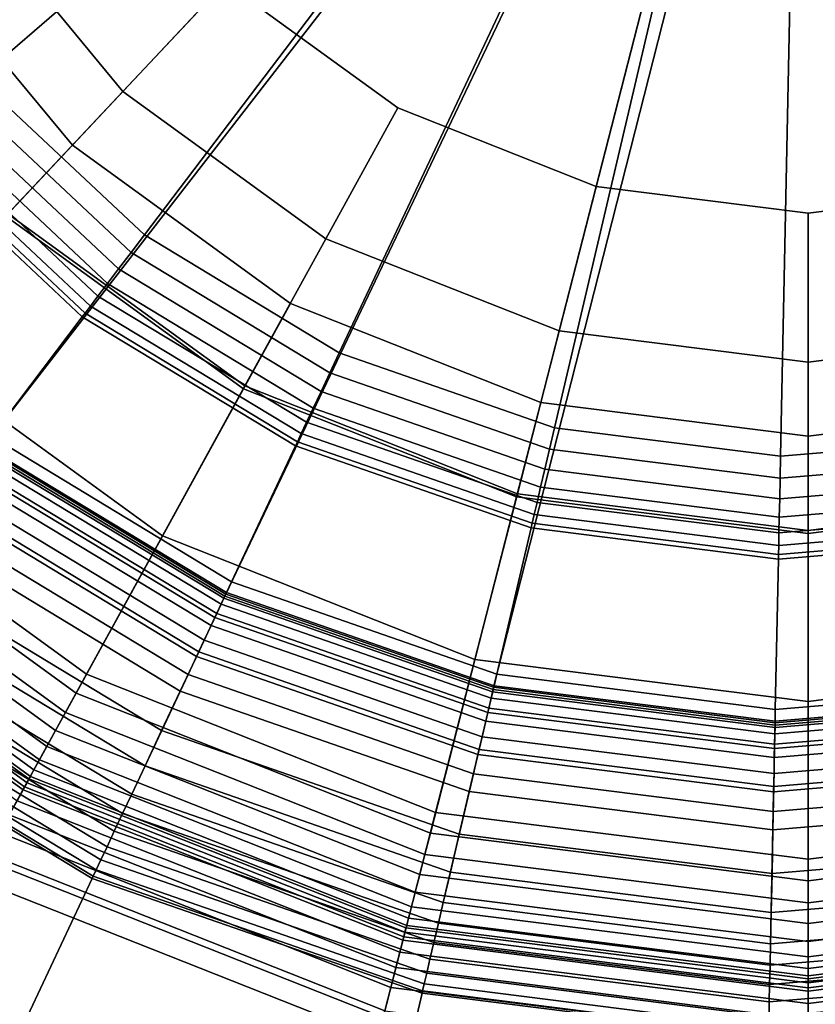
# Model space of a CAD drawing. Extents: x -43.1 to 43.1, y -41.3 to 41.3.
# Tile 62 of 256: x -27.033 to -26.472, y -21.663 to -20.969. Entities that reach past the tile are written whole.
import ezdxf

# ---------------------------------------------------------------- set-up
doc = ezdxf.new("R2010")
doc.units = 0
for name, color, linetype in [('LAMP', 7, 'CONTINUOUS'), ('LAMP_SUPPORT', 18, 'CONTINUOUS'), ('METAL_BASE', 254, 'CONTINUOUS')]:
    doc.layers.add(name, color=color, linetype=linetype)

msp = doc.modelspace()

# ---------------------------------------------------------------- linework, layer by layer
at = {"layer": 'LAMP'}
for points in [[(-26.9958, -21.0572, 22.1433), (-26.4775, -20.5049, 22.1433), (-27.1169, -20.9109, 22.1433)], [(-26.8422, -21.1687, 22.1433), (-26.6657, -21.2386, 22.1433), (-26.4775, -20.5049, 22.1433), (-26.9958, -21.0572, 22.1433)], [(-26.7665, -21.0309, 25.2735), (-26.8882, -20.9425, 25.2735), (-26.4775, -20.5049, 25.2735), (-26.6266, -21.0863, 25.2735)], [(-26.4773, -21.2623, 22.1433), (-26.2889, -21.2385, 22.1433), (-26.4775, -20.5049, 22.1433), (-26.6657, -21.2386, 22.1433)], [(-26.4773, -21.1051, 25.2735), (-26.6266, -21.0863, 25.2735), (-26.4775, -20.5049, 25.2735), (-26.3281, -21.0862, 25.2735)], [(-26.1882, -21.0308, 25.2735), (-26.3281, -21.0862, 25.2735), (-26.4775, -20.5049, 25.2735), (-26.0665, -20.9423, 25.2735)], [(-26.1124, -21.1685, 22.1434), (-25.9589, -21.0569, 22.1434), (-26.4775, -20.5049, 22.1433), (-26.2889, -21.2385, 22.1433)], [(-25.8379, -20.9106, 22.1434), (-25.7571, -20.7387, 22.1433), (-26.4775, -20.5049, 22.1433), (-25.9589, -21.0569, 22.1434)], [(-26.9602, -21.0192, 25.2522), (-27.0729, -20.883, 25.2522), (-26.9842, -20.8266, 25.2735), (-26.8882, -20.9425, 25.2735)], [(-27.0413, -21.1056, 25.1939), (-27.173, -20.9465, 25.1939), (-27.0729, -20.883, 25.2522), (-26.9602, -21.0192, 25.2522)], [(-26.9958, -21.0572, 22.1433), (-27.1169, -20.9109, 22.1433), (-27.1748, -20.9477, 22.6428), (-27.0428, -21.1072, 22.6428)], [(-26.8171, -21.1231, 25.2522), (-26.9602, -21.0192, 25.2522), (-26.8882, -20.9425, 25.2735), (-26.7665, -21.0309, 25.2735)], [(-26.8742, -21.2269, 25.1939), (-27.0413, -21.1056, 25.1939), (-26.9602, -21.0192, 25.2522), (-26.8171, -21.1231, 25.2522)], [(-26.6527, -21.1881, 25.2522), (-26.8171, -21.1231, 25.2522), (-26.7665, -21.0309, 25.2735), (-26.6266, -21.0863, 25.2735)], [(-26.8422, -21.1687, 22.1433), (-26.9958, -21.0572, 22.1433), (-27.0428, -21.1072, 22.6428), (-26.8752, -21.2288, 22.6428)], [(-26.4773, -21.2102, 25.2522), (-26.6527, -21.1881, 25.2522), (-26.6266, -21.0863, 25.2735), (-26.4773, -21.1051, 25.2735)], [(-26.3019, -21.188, 25.2522), (-26.4773, -21.2102, 25.2522), (-26.4773, -21.1051, 25.2735), (-26.3281, -21.0862, 25.2735)], [(-26.8752, -21.2288, 22.6428), (-27.0428, -21.1072, 22.6428), (-27.2103, -21.2857, 22.6352), (-26.9931, -21.4434, 22.6352)], [(-26.9323, -21.3326, 25.107), (-27.1238, -21.1935, 25.107), (-27.0413, -21.1056, 25.1939), (-26.8742, -21.2269, 25.1939)], [(-26.6822, -21.3029, 25.1939), (-26.8742, -21.2269, 25.1939), (-26.8171, -21.1231, 25.2522), (-26.6527, -21.1881, 25.2522)], [(-26.6657, -21.2386, 22.1433), (-26.8422, -21.1687, 22.1433), (-26.8752, -21.2288, 22.6428), (-26.6827, -21.305, 22.6428)], [(-26.9858, -21.4302, 24.9998), (-27.2, -21.2747, 24.9998), (-27.1238, -21.1935, 25.107), (-26.9323, -21.3326, 25.107)], [(-26.4773, -21.3287, 25.1939), (-26.6822, -21.3029, 25.1939), (-26.6527, -21.1881, 25.2522), (-26.4773, -21.2102, 25.2522)], [(-26.2724, -21.3028, 25.1939), (-26.4773, -21.3287, 25.1939), (-26.4773, -21.2102, 25.2522), (-26.3019, -21.188, 25.2522)], [(-26.7121, -21.4197, 25.107), (-26.9323, -21.3326, 25.107), (-26.8742, -21.2269, 25.1939), (-26.6822, -21.3029, 25.1939)], [(-26.6827, -21.305, 22.6428), (-26.8752, -21.2288, 22.6428), (-26.9931, -21.4434, 22.6352), (-26.7435, -21.5422, 22.6352)], [(-26.4773, -21.2623, 22.1433), (-26.6657, -21.2386, 22.1433), (-26.6827, -21.305, 22.6428), (-26.4773, -21.3309, 22.6428)], [(-26.2889, -21.2385, 22.1433), (-26.4773, -21.2623, 22.1433), (-26.4773, -21.3309, 22.6428), (-26.2719, -21.3049, 22.6428)], [(-27.0295, -21.5096, 24.8806), (-27.262, -21.3408, 24.8806), (-27.2, -21.2747, 24.9998), (-26.9858, -21.4302, 24.9998)], [(-26.9931, -21.4434, 22.6352), (-27.2103, -21.2857, 22.6352), (-27.221, -21.2971, 22.6365), (-27.0007, -21.4571, 22.6365)], [(-27.0007, -21.4571, 22.6365), (-27.221, -21.2971, 22.6365), (-27.2309, -21.3076, 22.6411), (-27.0076, -21.4698, 22.6411)], [(-26.4772, -21.4493, 25.107), (-26.7121, -21.4197, 25.107), (-26.6822, -21.3029, 25.1939), (-26.4773, -21.3287, 25.1939)], [(-26.2424, -21.4196, 25.107), (-26.4772, -21.4493, 25.107), (-26.4773, -21.3287, 25.1939), (-26.2724, -21.3028, 25.1939)], [(-26.2719, -21.3049, 22.6428), (-26.4773, -21.3309, 22.6428), (-26.4772, -21.5757, 22.6352), (-26.2109, -21.542, 22.6352)], [(-27.0076, -21.4698, 22.6411), (-27.2309, -21.3076, 22.6411), (-27.2397, -21.317, 22.6486), (-27.0138, -21.481, 22.6486)], [(-26.4773, -21.3309, 22.6428), (-26.6827, -21.305, 22.6428), (-26.7435, -21.5422, 22.6352), (-26.4772, -21.5757, 22.6352)], [(-27.0138, -21.481, 22.6486), (-27.2397, -21.317, 22.6486), (-27.247, -21.3248, 22.6586), (-27.0189, -21.4904, 22.6586)], [(-27.0189, -21.4904, 22.6586), (-27.247, -21.3248, 22.6586), (-27.2526, -21.3308, 22.6707), (-27.0229, -21.4976, 22.6707)], [(-27.0229, -21.4976, 22.6707), (-27.2526, -21.3308, 22.6707), (-27.2562, -21.3346, 22.6845), (-27.0254, -21.5022, 22.6845)], [(-26.7398, -21.5275, 24.9998), (-26.9858, -21.4302, 24.9998), (-26.9323, -21.3326, 25.107), (-26.7121, -21.4197, 25.107)], [(-27.0278, -21.5066, 22.9337), (-27.2597, -21.3383, 22.9337), (-27.2637, -21.3425, 23.2036), (-27.0306, -21.5117, 23.2036)], [(-27.0264, -21.5039, 22.6997), (-27.2576, -21.3361, 22.6997), (-27.2597, -21.3383, 22.9337), (-27.0278, -21.5066, 22.9337)], [(-27.0254, -21.5022, 22.6845), (-27.2562, -21.3346, 22.6845), (-27.2576, -21.3361, 22.6997), (-27.0264, -21.5039, 22.6997)], [(-27.0577, -21.561, 24.7579), (-27.3021, -21.3835, 24.7579), (-27.262, -21.3408, 24.8806), (-27.0295, -21.5096, 24.8806)], [(-27.0306, -21.5117, 23.2036), (-27.2637, -21.3425, 23.2036), (-27.2695, -21.3488, 23.4966), (-27.0348, -21.5193, 23.4966)], [(-26.4772, -21.5606, 24.9998), (-26.7398, -21.5275, 24.9998), (-26.7121, -21.4197, 25.107), (-26.4772, -21.4493, 25.107)], [(-26.2147, -21.5274, 24.9998), (-26.4772, -21.5606, 24.9998), (-26.4772, -21.4493, 25.107), (-26.2424, -21.4196, 25.107)], [(-26.7623, -21.6153, 24.8806), (-27.0295, -21.5096, 24.8806), (-26.9858, -21.4302, 24.9998), (-26.7398, -21.5275, 24.9998)], [(-26.7435, -21.5422, 22.6352), (-26.9931, -21.4434, 22.6352), (-27.0007, -21.4571, 22.6365), (-26.7474, -21.5573, 22.6365)], [(-26.7474, -21.5573, 22.6365), (-27.0007, -21.4571, 22.6365), (-27.0076, -21.4698, 22.6411), (-26.751, -21.5713, 22.6411)], [(-26.751, -21.5713, 22.6411), (-27.0076, -21.4698, 22.6411), (-27.0138, -21.481, 22.6486), (-26.7542, -21.5837, 22.6486)], [(-26.7542, -21.5837, 22.6486), (-27.0138, -21.481, 22.6486), (-27.0189, -21.4904, 22.6586), (-26.7568, -21.5941, 22.6586)], [(-26.7568, -21.5941, 22.6586), (-27.0189, -21.4904, 22.6586), (-27.0229, -21.4976, 22.6707), (-26.7589, -21.602, 22.6707)], [(-26.7589, -21.602, 22.6707), (-27.0229, -21.4976, 22.6707), (-27.0254, -21.5022, 22.6845), (-26.7602, -21.6072, 22.6845)], [(-26.7607, -21.609, 22.6997), (-27.0264, -21.5039, 22.6997), (-27.0278, -21.5066, 22.9337), (-26.7614, -21.612, 22.9337)], [(-26.7602, -21.6072, 22.6845), (-27.0254, -21.5022, 22.6845), (-27.0264, -21.5039, 22.6997), (-26.7607, -21.609, 22.6997)], [(-26.7768, -21.6721, 24.7579), (-27.0577, -21.561, 24.7579), (-27.0295, -21.5096, 24.8806), (-26.7623, -21.6153, 24.8806)], [(-26.7629, -21.6176, 23.2036), (-27.0306, -21.5117, 23.2036), (-27.0348, -21.5193, 23.4966), (-26.765, -21.626, 23.4966)], [(-26.7614, -21.612, 22.9337), (-27.0278, -21.5066, 22.9337), (-27.0306, -21.5117, 23.2036), (-26.7629, -21.6176, 23.2036)], [(-26.765, -21.626, 23.4966), (-27.0348, -21.5193, 23.4966), (-27.0403, -21.5293, 23.7996), (-26.7679, -21.637, 23.7996)], [(-26.7679, -21.637, 23.7996), (-27.0403, -21.5293, 23.7996), (-27.0471, -21.5418, 24.0998), (-26.7714, -21.6509, 24.0998)], [(-26.4772, -21.6512, 24.8806), (-26.7623, -21.6153, 24.8806), (-26.7398, -21.5275, 24.9998), (-26.4772, -21.5606, 24.9998)], [(-26.1921, -21.6151, 24.8806), (-26.4772, -21.6512, 24.8806), (-26.4772, -21.5606, 24.9998), (-26.2147, -21.5274, 24.9998)], [(-26.7714, -21.6509, 24.0998), (-27.0471, -21.5418, 24.0998), (-27.0554, -21.5568, 24.3843), (-26.7757, -21.6675, 24.3843)], [(-26.4772, -21.5757, 22.6352), (-26.7435, -21.5422, 22.6352), (-26.7474, -21.5573, 22.6365), (-26.4772, -21.5914, 22.6365)], [(-26.2109, -21.542, 22.6352), (-26.4772, -21.5757, 22.6352), (-26.4772, -21.5914, 22.6365), (-26.207, -21.5572, 22.6365)], [(-26.7757, -21.6675, 24.3843), (-27.0554, -21.5568, 24.3843), (-27.0651, -21.5744, 24.6401), (-26.7806, -21.6869, 24.6401)], [(-26.7806, -21.6869, 24.6401), (-27.0651, -21.5744, 24.6401), (-27.0577, -21.561, 24.7579), (-26.7768, -21.6721, 24.7579)], [(-26.4772, -21.5914, 22.6365), (-26.7474, -21.5573, 22.6365), (-26.751, -21.5713, 22.6411), (-26.4772, -21.6058, 22.6411)], [(-26.207, -21.5572, 22.6365), (-26.4772, -21.5914, 22.6365), (-26.4772, -21.6058, 22.6411), (-26.2034, -21.5711, 22.6411)], [(-26.4772, -21.6058, 22.6411), (-26.751, -21.5713, 22.6411), (-26.7542, -21.5837, 22.6486), (-26.4772, -21.6186, 22.6486)], [(-26.2034, -21.5711, 22.6411), (-26.4772, -21.6058, 22.6411), (-26.4772, -21.6186, 22.6486), (-26.2002, -21.5835, 22.6486)], [(-26.4772, -21.6186, 22.6486), (-26.7542, -21.5837, 22.6486), (-26.7568, -21.5941, 22.6586), (-26.4772, -21.6293, 22.6586)], [(-26.2002, -21.5835, 22.6486), (-26.4772, -21.6186, 22.6486), (-26.4772, -21.6293, 22.6586), (-26.1976, -21.5939, 22.6586)], [(-26.4772, -21.6293, 22.6586), (-26.7568, -21.5941, 22.6586), (-26.7589, -21.602, 22.6707), (-26.4772, -21.6375, 22.6707)], [(-26.1976, -21.5939, 22.6586), (-26.4772, -21.6293, 22.6586), (-26.4772, -21.6375, 22.6707), (-26.1955, -21.6019, 22.6707)], [(-26.4772, -21.6375, 22.6707), (-26.7589, -21.602, 22.6707), (-26.7602, -21.6072, 22.6845), (-26.4772, -21.6428, 22.6845)], [(-26.1955, -21.6019, 22.6707), (-26.4772, -21.6375, 22.6707), (-26.4772, -21.6428, 22.6845), (-26.1942, -21.607, 22.6845)], [(-26.4772, -21.6448, 22.6997), (-26.7607, -21.609, 22.6997), (-26.7614, -21.612, 22.9337), (-26.4772, -21.6478, 22.9337)], [(-26.4772, -21.6428, 22.6845), (-26.7602, -21.6072, 22.6845), (-26.7607, -21.609, 22.6997), (-26.4772, -21.6448, 22.6997)], [(-26.1942, -21.607, 22.6845), (-26.4772, -21.6428, 22.6845), (-26.4772, -21.6448, 22.6997), (-26.1937, -21.6089, 22.6997)], [(-26.1937, -21.6089, 22.6997), (-26.4772, -21.6448, 22.6997), (-26.4772, -21.6478, 22.9337), (-26.193, -21.6119, 22.9337)], [(-26.4772, -21.7099, 24.7579), (-26.7768, -21.6721, 24.7579), (-26.7623, -21.6153, 24.8806), (-26.4772, -21.6512, 24.8806)], [(-26.4772, -21.6478, 22.9337), (-26.7614, -21.612, 22.9337), (-26.7629, -21.6176, 23.2036), (-26.4772, -21.6537, 23.2036)], [(-26.193, -21.6119, 22.9337), (-26.4772, -21.6478, 22.9337), (-26.4772, -21.6537, 23.2036), (-26.1915, -21.6175, 23.2036)], [(-26.1775, -21.6719, 24.7579), (-26.4772, -21.7099, 24.7579), (-26.4772, -21.6512, 24.8806), (-26.1921, -21.6151, 24.8806)], [(-26.4772, -21.6537, 23.2036), (-26.7629, -21.6176, 23.2036), (-26.765, -21.626, 23.4966), (-26.4772, -21.6623, 23.4966)], [(-26.1915, -21.6175, 23.2036), (-26.4772, -21.6537, 23.2036), (-26.4772, -21.6623, 23.4966), (-26.1894, -21.6258, 23.4966)], [(-26.4772, -21.6623, 23.4966), (-26.765, -21.626, 23.4966), (-26.7679, -21.637, 23.7996), (-26.4772, -21.6737, 23.7996)], [(-26.1894, -21.6258, 23.4966), (-26.4772, -21.6623, 23.4966), (-26.4772, -21.6737, 23.7996), (-26.1865, -21.6369, 23.7996)], [(-26.4772, -21.6737, 23.7996), (-26.7679, -21.637, 23.7996), (-26.7714, -21.6509, 24.0998), (-26.4772, -21.6879, 24.0998)], [(-26.1865, -21.6369, 23.7996), (-26.4772, -21.6737, 23.7996), (-26.4772, -21.6879, 24.0998), (-26.183, -21.6507, 24.0998)], [(-26.4772, -21.6879, 24.0998), (-26.7714, -21.6509, 24.0998), (-26.7757, -21.6675, 24.3843), (-26.4772, -21.7051, 24.3843)], [(-26.183, -21.6507, 24.0998), (-26.4772, -21.6879, 24.0998), (-26.4772, -21.7051, 24.3843), (-26.1787, -21.6673, 24.3843)]]:
    msp.add_3dface(points, dxfattribs=at)
at = {"layer": 'LAMP_SUPPORT'}
for points in [[(-26.5037, -20.5153, 21.5662), (-26.4862, -20.5317, 21.5662), (-27.3185, -20.9693, 21.5662), (-27.396, -20.785, 21.5662)], [(-26.4862, -20.5317, 21.5662), (-27.0586, -21.2701, 21.5662), (-27.2044, -21.1334, 21.5662), (-27.3185, -20.9693, 21.5662)], [(-26.4862, -20.5317, 21.5662), (-26.8876, -21.3736, 21.5662), (-27.0586, -21.2701, 21.5662)], [(-26.4862, -20.5317, 21.5662), (-26.4672, -20.528, 21.5662), (-26.6989, -21.4393, 21.5662), (-26.8876, -21.3736, 21.5662)], [(-26.4672, -20.528, 21.5662), (-26.3014, -21.4475, 21.5662), (-26.5006, -21.4643, 21.5662), (-26.6989, -21.4393, 21.5662)], [(-27.1539, -20.8787, 17.7827), (-27.0622, -21.0105, 17.7827), (-26.7942, -20.7791, 17.7827), (-26.8436, -20.708, 17.7827)], [(-27.0622, -21.0105, 17.7827), (-26.9451, -21.1204, 17.7827), (-26.7311, -20.8383, 17.7827), (-26.7942, -20.7791, 17.7827)], [(-26.9451, -21.1204, 17.7827), (-26.8077, -21.2036, 17.7827), (-26.657, -20.8831, 17.7827), (-26.7311, -20.8383, 17.7827)], [(-26.8077, -21.2036, 17.7827), (-26.656, -21.2564, 17.7827), (-26.5752, -20.9116, 17.7827), (-26.657, -20.8831, 17.7827)], [(-26.656, -21.2564, 17.7827), (-26.4967, -21.2765, 17.7827), (-26.4894, -20.9224, 17.7827), (-26.5752, -20.9116, 17.7827)], [(-26.4967, -21.2765, 17.7827), (-26.3366, -21.263, 17.7827), (-26.4031, -20.9151, 17.7827), (-26.4894, -20.9224, 17.7827)], [(-27.074, -21.0207, 17.7843), (-26.9545, -21.1328, 17.7843), (-26.9451, -21.1204, 17.7827), (-27.0622, -21.0105, 17.7827)], [(-27.0849, -21.0301, 17.7891), (-26.9632, -21.1443, 17.7891), (-26.9545, -21.1328, 17.7843), (-27.074, -21.0207, 17.7843)], [(-27.0947, -21.0386, 17.7967), (-26.9711, -21.1547, 17.7967), (-26.9632, -21.1443, 17.7891), (-27.0849, -21.0301, 17.7891)], [(-27.1031, -21.0459, 17.8067), (-26.9778, -21.1635, 17.8067), (-26.9711, -21.1547, 17.7967), (-27.0947, -21.0386, 17.7967)], [(-27.1098, -21.0517, 17.8188), (-26.9831, -21.1706, 17.8188), (-26.9778, -21.1635, 17.8067), (-27.1031, -21.0459, 17.8067)], [(-27.1145, -21.0558, 17.8327), (-26.9869, -21.1756, 17.8327), (-26.9831, -21.1706, 17.8188), (-27.1098, -21.0517, 17.8188)], [(-27.1972, -21.1272, 18.8701), (-27.0529, -21.2626, 18.8701), (-26.9889, -21.1782, 17.848), (-27.117, -21.0579, 17.848)], [(-27.117, -21.0579, 17.848), (-26.9889, -21.1782, 17.848), (-26.9869, -21.1756, 17.8327), (-27.1145, -21.0558, 17.8327)], [(-26.9545, -21.1328, 17.7843), (-26.8143, -21.2177, 17.7843), (-26.8077, -21.2036, 17.7827), (-26.9451, -21.1204, 17.7827)], [(-26.9632, -21.1443, 17.7891), (-26.8205, -21.2307, 17.7891), (-26.8143, -21.2177, 17.7843), (-26.9545, -21.1328, 17.7843)], [(-26.9711, -21.1547, 17.7967), (-26.826, -21.2425, 17.7967), (-26.8205, -21.2307, 17.7891), (-26.9632, -21.1443, 17.7891)], [(-26.9778, -21.1635, 17.8067), (-26.8307, -21.2525, 17.8067), (-26.826, -21.2425, 17.7967), (-26.9711, -21.1547, 17.7967)], [(-26.9831, -21.1706, 17.8188), (-26.8345, -21.2605, 17.8188), (-26.8307, -21.2525, 17.8067), (-26.9778, -21.1635, 17.8067)], [(-26.9869, -21.1756, 17.8327), (-26.8371, -21.2662, 17.8327), (-26.8345, -21.2605, 17.8188), (-26.9831, -21.1706, 17.8188)], [(-27.0529, -21.2626, 18.8701), (-26.8836, -21.3651, 18.8701), (-26.8385, -21.2692, 17.848), (-26.9889, -21.1782, 17.848)], [(-26.9889, -21.1782, 17.848), (-26.8385, -21.2692, 17.848), (-26.8371, -21.2662, 17.8327), (-26.9869, -21.1756, 17.8327)], [(-26.8143, -21.2177, 17.7843), (-26.6596, -21.2715, 17.7843), (-26.656, -21.2564, 17.7827), (-26.8077, -21.2036, 17.7827)], [(-26.8205, -21.2307, 17.7891), (-26.6629, -21.2856, 17.7891), (-26.6596, -21.2715, 17.7843), (-26.8143, -21.2177, 17.7843)], [(-26.826, -21.2425, 17.7967), (-26.6658, -21.2982, 17.7967), (-26.6629, -21.2856, 17.7891), (-26.8205, -21.2307, 17.7891)], [(-26.8307, -21.2525, 17.8067), (-26.6683, -21.309, 17.8067), (-26.6658, -21.2982, 17.7967), (-26.826, -21.2425, 17.7967)], [(-26.8345, -21.2605, 17.8188), (-26.6704, -21.3176, 17.8188), (-26.6683, -21.309, 17.8067), (-26.8307, -21.2525, 17.8067)], [(-26.6596, -21.2715, 17.7843), (-26.497, -21.292, 17.7843), (-26.4967, -21.2765, 17.7827), (-26.656, -21.2564, 17.7827)], [(-27.058, -21.2693, 18.8854), (-26.8872, -21.3726, 18.8854), (-26.8836, -21.3651, 18.8701), (-27.0529, -21.2626, 18.8701)], [(-26.8371, -21.2662, 17.8327), (-26.6718, -21.3237, 17.8327), (-26.6704, -21.3176, 17.8188), (-26.8345, -21.2605, 17.8188)], [(-26.497, -21.292, 17.7843), (-26.3337, -21.2782, 17.7843), (-26.3366, -21.263, 17.7827), (-26.4967, -21.2765, 17.7827)], [(-27.0697, -21.2846, 18.8993), (-26.8954, -21.3901, 18.8993), (-26.8872, -21.3726, 18.8854), (-27.058, -21.2693, 18.8854)], [(-27.0586, -21.2701, 21.5662), (-26.8876, -21.3736, 21.5662), (-26.8884, -21.3751, 22.4698), (-27.0596, -21.2715, 22.4698)], [(-26.8836, -21.3651, 18.8701), (-26.6967, -21.4301, 18.8701), (-26.6725, -21.3269, 17.848), (-26.8385, -21.2692, 17.848)], [(-26.8385, -21.2692, 17.848), (-26.6725, -21.3269, 17.848), (-26.6718, -21.3237, 17.8327), (-26.8371, -21.2662, 17.8327)], [(-27.0634, -21.2764, 22.4966), (-26.891, -21.3808, 22.4966), (-26.8941, -21.3873, 22.5079), (-27.0678, -21.2822, 22.5079)], [(-27.0606, -21.2728, 22.4838), (-26.889, -21.3766, 22.4838), (-26.891, -21.3808, 22.4966), (-27.0634, -21.2764, 22.4966)], [(-27.0596, -21.2715, 22.4698), (-26.8884, -21.3751, 22.4698), (-26.889, -21.3766, 22.4838), (-27.0606, -21.2728, 22.4838)], [(-26.6629, -21.2856, 17.7891), (-26.4973, -21.3064, 17.7891), (-26.497, -21.292, 17.7843), (-26.6596, -21.2715, 17.7843)], [(-27.0678, -21.2822, 22.5079), (-26.8941, -21.3873, 22.5079), (-26.8981, -21.3958, 22.5173), (-27.0735, -21.2897, 22.5173)], [(-26.4973, -21.3064, 17.7891), (-26.331, -21.2924, 17.7891), (-26.3337, -21.2782, 17.7843), (-26.497, -21.292, 17.7843)], [(-27.0858, -21.306, 18.9114), (-26.9068, -21.4143, 18.9114), (-26.8954, -21.3901, 18.8993), (-27.0697, -21.2846, 18.8993)], [(-27.0735, -21.2897, 22.5173), (-26.8981, -21.3958, 22.5173), (-26.9029, -21.4061, 22.5245), (-27.0803, -21.2987, 22.5245)], [(-26.6658, -21.2982, 17.7967), (-26.4976, -21.3194, 17.7967), (-26.4973, -21.3064, 17.7891), (-26.6629, -21.2856, 17.7891)], [(-26.4976, -21.3194, 17.7967), (-26.3286, -21.3052, 17.7967), (-26.331, -21.2924, 17.7891), (-26.4973, -21.3064, 17.7891)], [(-27.0803, -21.2987, 22.5245), (-26.9029, -21.4061, 22.5245), (-26.9084, -21.4177, 22.5291), (-27.0881, -21.3089, 22.5291)], [(-26.6683, -21.309, 17.8067), (-26.4978, -21.3305, 17.8067), (-26.4976, -21.3194, 17.7967), (-26.6658, -21.2982, 17.7967)], [(-27.1043, -21.3303, 18.9214), (-26.9198, -21.442, 18.9214), (-26.9068, -21.4143, 18.9114), (-27.0858, -21.306, 18.9114)], [(-27.0881, -21.3089, 22.5291), (-26.9084, -21.4177, 22.5291), (-26.9143, -21.4303, 22.5307), (-27.0965, -21.32, 22.5307)], [(-26.6704, -21.3176, 17.8188), (-26.498, -21.3394, 17.8188), (-26.4978, -21.3305, 17.8067), (-26.6683, -21.309, 17.8067)], [(-26.4978, -21.3305, 17.8067), (-26.3265, -21.3161, 17.8067), (-26.3286, -21.3052, 17.7967), (-26.4976, -21.3194, 17.7967)], [(-26.6718, -21.3237, 17.8327), (-26.4981, -21.3456, 17.8327), (-26.498, -21.3394, 17.8188), (-26.6704, -21.3176, 17.8188)], [(-26.498, -21.3394, 17.8188), (-26.3248, -21.3248, 17.8188), (-26.3265, -21.3161, 17.8067), (-26.4978, -21.3305, 17.8067)], [(-27.0965, -21.32, 22.5307), (-26.9143, -21.4303, 22.5307), (-26.954, -21.5147, 22.5307), (-27.1528, -21.3943, 22.5307)], [(-26.6725, -21.3269, 17.848), (-26.4982, -21.3489, 17.848), (-26.4981, -21.3456, 17.8327), (-26.6718, -21.3237, 17.8327)], [(-26.4981, -21.3456, 17.8327), (-26.3237, -21.3309, 17.8327), (-26.3248, -21.3248, 17.8188), (-26.498, -21.3394, 17.8188)], [(-27.1229, -21.3549, 18.929), (-26.9329, -21.4699, 18.929), (-26.9198, -21.442, 18.9214), (-27.1043, -21.3303, 18.9214)], [(-26.6967, -21.4301, 18.8701), (-26.5004, -21.4549, 18.8701), (-26.4982, -21.3489, 17.848), (-26.6725, -21.3269, 17.848)], [(-26.4982, -21.3489, 17.848), (-26.323, -21.3341, 17.848), (-26.3237, -21.3309, 17.8327), (-26.4981, -21.3456, 17.8327)], [(-26.5004, -21.4549, 18.8701), (-26.3032, -21.4382, 18.8701), (-26.323, -21.3341, 17.848), (-26.4982, -21.3489, 17.848)], [(-27.1396, -21.3768, 18.9338), (-26.9446, -21.4948, 18.9338), (-26.9329, -21.4699, 18.929), (-27.1229, -21.3549, 18.929)], [(-26.8872, -21.3726, 18.8854), (-26.6986, -21.4382, 18.8854), (-26.6967, -21.4301, 18.8701), (-26.8836, -21.3651, 18.8701)], [(-26.8954, -21.3901, 18.8993), (-26.703, -21.4571, 18.8993), (-26.6986, -21.4382, 18.8854), (-26.8872, -21.3726, 18.8854)], [(-26.8876, -21.3736, 21.5662), (-26.6989, -21.4393, 21.5662), (-26.6992, -21.4409, 22.4698), (-26.8884, -21.3751, 22.4698)], [(-27.1528, -21.3943, 18.9354), (-26.954, -21.5147, 18.9354), (-26.9446, -21.4948, 18.9338), (-27.1396, -21.3768, 18.9338)], [(-26.891, -21.3808, 22.4966), (-26.7007, -21.447, 22.4966), (-26.7023, -21.454, 22.5079), (-26.8941, -21.3873, 22.5079)], [(-26.889, -21.3766, 22.4838), (-26.6996, -21.4425, 22.4838), (-26.7007, -21.447, 22.4966), (-26.891, -21.3808, 22.4966)], [(-26.8884, -21.3751, 22.4698), (-26.6992, -21.4409, 22.4698), (-26.6996, -21.4425, 22.4838), (-26.889, -21.3766, 22.4838)], [(-26.8941, -21.3873, 22.5079), (-26.7023, -21.454, 22.5079), (-26.7045, -21.4632, 22.5173), (-26.8981, -21.3958, 22.5173)], [(-27.1619, -21.4063, 18.9372), (-26.9604, -21.5283, 18.9372), (-26.954, -21.5147, 18.9354), (-27.1528, -21.3943, 18.9354)], [(-27.1528, -21.3943, 22.5307), (-26.954, -21.5147, 22.5307), (-26.9604, -21.5283, 22.5289), (-27.1619, -21.4063, 22.5289)], [(-26.9068, -21.4143, 18.9114), (-26.7091, -21.4831, 18.9114), (-26.703, -21.4571, 18.8993), (-26.8954, -21.3901, 18.8993)], [(-26.8981, -21.3958, 22.5173), (-26.7045, -21.4632, 22.5173), (-26.707, -21.4742, 22.5245), (-26.9029, -21.4061, 22.5245)], [(-27.1703, -21.4173, 18.9421), (-26.9663, -21.5408, 18.9421), (-26.9604, -21.5283, 18.9372), (-27.1619, -21.4063, 18.9372)], [(-27.1619, -21.4063, 22.5289), (-26.9604, -21.5283, 22.5289), (-26.9663, -21.5408, 22.524), (-27.1703, -21.4173, 22.524)], [(-26.9029, -21.4061, 22.5245), (-26.707, -21.4742, 22.5245), (-26.71, -21.4867, 22.5291), (-26.9084, -21.4177, 22.5291)], [(-26.9198, -21.442, 18.9214), (-26.7161, -21.5129, 18.9214), (-26.7091, -21.4831, 18.9114), (-26.9068, -21.4143, 18.9114)], [(-27.1777, -21.427, 18.9499), (-26.9714, -21.5518, 18.9499), (-26.9663, -21.5408, 18.9421), (-27.1703, -21.4173, 18.9421)], [(-27.1703, -21.4173, 22.524), (-26.9663, -21.5408, 22.524), (-26.9714, -21.5518, 22.5162), (-27.1777, -21.427, 22.5162)], [(-26.9084, -21.4177, 22.5291), (-26.71, -21.4867, 22.5291), (-26.7131, -21.5003, 22.5307), (-26.9143, -21.4303, 22.5307)], [(-27.1838, -21.4351, 18.9601), (-26.9758, -21.561, 18.9601), (-26.9714, -21.5518, 18.9499), (-27.1777, -21.427, 18.9499)], [(-27.1777, -21.427, 22.5162), (-26.9714, -21.5518, 22.5162), (-26.9758, -21.561, 22.5061), (-27.1838, -21.4351, 22.5061)], [(-27.1885, -21.4413, 18.9723), (-26.9791, -21.5681, 18.9723), (-26.9758, -21.561, 18.9601), (-27.1838, -21.4351, 18.9601)], [(-27.1838, -21.4351, 22.5061), (-26.9758, -21.561, 22.5061), (-26.9791, -21.5681, 22.4939), (-27.1885, -21.4413, 22.4939)], [(-26.9143, -21.4303, 22.5307), (-26.7131, -21.5003, 22.5307), (-26.7344, -21.5911, 22.5307), (-26.954, -21.5147, 22.5307)], [(-26.6986, -21.4382, 18.8854), (-26.5005, -21.4632, 18.8854), (-26.5004, -21.4549, 18.8701), (-26.6967, -21.4301, 18.8701)], [(-27.1915, -21.4453, 18.9861), (-26.9812, -21.5725, 18.9861), (-26.9791, -21.5681, 18.9723), (-27.1885, -21.4413, 18.9723)], [(-27.1885, -21.4413, 22.4939), (-26.9791, -21.5681, 22.4939), (-26.9812, -21.5725, 22.48), (-27.1915, -21.4453, 22.48)], [(-26.9329, -21.4699, 18.929), (-26.7231, -21.5429, 18.929), (-26.7161, -21.5129, 18.9214), (-26.9198, -21.442, 18.9214)], [(-26.703, -21.4571, 18.8993), (-26.5009, -21.4825, 18.8993), (-26.5005, -21.4632, 18.8854), (-26.6986, -21.4382, 18.8854)], [(-26.6996, -21.4425, 22.4838), (-26.5006, -21.4676, 22.4838), (-26.5007, -21.4722, 22.4966), (-26.7007, -21.447, 22.4966)], [(-26.6992, -21.4409, 22.4698), (-26.5006, -21.466, 22.4698), (-26.5006, -21.4676, 22.4838), (-26.6996, -21.4425, 22.4838)], [(-26.6989, -21.4393, 21.5662), (-26.5006, -21.4643, 21.5662), (-26.5006, -21.466, 22.4698), (-26.6992, -21.4409, 22.4698)], [(-26.5005, -21.4632, 18.8854), (-26.3016, -21.4464, 18.8854), (-26.3032, -21.4382, 18.8701), (-26.5004, -21.4549, 18.8701)], [(-27.1925, -21.4466, 19.0011), (-26.9819, -21.5741, 19.0011), (-26.9812, -21.5725, 18.9861), (-27.1915, -21.4453, 18.9861)], [(-27.1915, -21.4453, 22.48), (-26.9812, -21.5725, 22.48), (-26.9819, -21.5741, 22.465), (-27.1925, -21.4466, 22.465)], [(-27.1925, -21.4466, 22.465), (-26.9819, -21.5741, 22.465), (-26.9819, -21.5741, 19.0011), (-27.1925, -21.4466, 19.0011)], [(-26.7007, -21.447, 22.4966), (-26.5007, -21.4722, 22.4966), (-26.5009, -21.4794, 22.5079), (-26.7023, -21.454, 22.5079)], [(-26.5009, -21.4825, 18.8993), (-26.298, -21.4654, 18.8993), (-26.3016, -21.4464, 18.8854), (-26.5005, -21.4632, 18.8854)], [(-26.5006, -21.4643, 21.5662), (-26.3014, -21.4475, 21.5662), (-26.3011, -21.4492, 22.4698), (-26.5006, -21.466, 22.4698)], [(-26.5006, -21.466, 22.4698), (-26.3011, -21.4492, 22.4698), (-26.3008, -21.4508, 22.4838), (-26.5006, -21.4676, 22.4838)], [(-26.7091, -21.4831, 18.9114), (-26.5015, -21.5093, 18.9114), (-26.5009, -21.4825, 18.8993), (-26.703, -21.4571, 18.8993)], [(-26.7023, -21.454, 22.5079), (-26.5009, -21.4794, 22.5079), (-26.5011, -21.4888, 22.5173), (-26.7045, -21.4632, 22.5173)], [(-26.5007, -21.4722, 22.4966), (-26.2999, -21.4553, 22.4966), (-26.2985, -21.4624, 22.5079), (-26.5009, -21.4794, 22.5079)], [(-26.5006, -21.4676, 22.4838), (-26.3008, -21.4508, 22.4838), (-26.2999, -21.4553, 22.4966), (-26.5007, -21.4722, 22.4966)], [(-26.7045, -21.4632, 22.5173), (-26.5011, -21.4888, 22.5173), (-26.5013, -21.5002, 22.5245), (-26.707, -21.4742, 22.5245)], [(-26.5009, -21.4794, 22.5079), (-26.2985, -21.4624, 22.5079), (-26.2968, -21.4716, 22.5173), (-26.5011, -21.4888, 22.5173)], [(-26.9446, -21.4948, 18.9338), (-26.7294, -21.5697, 18.9338), (-26.7231, -21.5429, 18.929), (-26.9329, -21.4699, 18.929)], [(-26.5015, -21.5093, 18.9114), (-26.2929, -21.4917, 18.9114), (-26.298, -21.4654, 18.8993), (-26.5009, -21.4825, 18.8993)], [(-26.5011, -21.4888, 22.5173), (-26.2968, -21.4716, 22.5173), (-26.2947, -21.4827, 22.5245), (-26.5013, -21.5002, 22.5245)], [(-26.707, -21.4742, 22.5245), (-26.5013, -21.5002, 22.5245), (-26.5016, -21.513, 22.5291), (-26.71, -21.4867, 22.5291)], [(-26.7161, -21.5129, 18.9214), (-26.5021, -21.5398, 18.9214), (-26.5015, -21.5093, 18.9114), (-26.7091, -21.4831, 18.9114)], [(-26.5013, -21.5002, 22.5245), (-26.2947, -21.4827, 22.5245), (-26.2922, -21.4953, 22.5291), (-26.5016, -21.513, 22.5291)], [(-26.71, -21.4867, 22.5291), (-26.5016, -21.513, 22.5291), (-26.5018, -21.5269, 22.5307), (-26.7131, -21.5003, 22.5307)], [(-26.5021, -21.5398, 18.9214), (-26.2872, -21.5217, 18.9214), (-26.2929, -21.4917, 18.9114), (-26.5015, -21.5093, 18.9114)], [(-26.954, -21.5147, 18.9354), (-26.7344, -21.5911, 18.9354), (-26.7294, -21.5697, 18.9338), (-26.9446, -21.4948, 18.9338)], [(-26.5016, -21.513, 22.5291), (-26.2922, -21.4953, 22.5291), (-26.2896, -21.509, 22.5307), (-26.5018, -21.5269, 22.5307)], [(-26.7131, -21.5003, 22.5307), (-26.5018, -21.5269, 22.5307), (-26.5038, -21.6201, 22.5307), (-26.7344, -21.5911, 22.5307)], [(-26.7231, -21.5429, 18.929), (-26.5027, -21.5707, 18.929), (-26.5021, -21.5398, 18.9214), (-26.7161, -21.5129, 18.9214)], [(-26.5018, -21.5269, 22.5307), (-26.2896, -21.509, 22.5307), (-26.2721, -21.6006, 22.5307), (-26.5038, -21.6201, 22.5307)], [(-26.9604, -21.5283, 18.9372), (-26.7378, -21.6057, 18.9372), (-26.7344, -21.5911, 18.9354), (-26.954, -21.5147, 18.9354)], [(-26.954, -21.5147, 22.5307), (-26.7344, -21.5911, 22.5307), (-26.7378, -21.6057, 22.5289), (-26.9604, -21.5283, 22.5289)], [(-26.5027, -21.5707, 18.929), (-26.2814, -21.552, 18.929), (-26.2872, -21.5217, 18.9214), (-26.5021, -21.5398, 18.9214)], [(-26.9663, -21.5408, 18.9421), (-26.741, -21.6192, 18.9421), (-26.7378, -21.6057, 18.9372), (-26.9604, -21.5283, 18.9372)], [(-26.9604, -21.5283, 22.5289), (-26.7378, -21.6057, 22.5289), (-26.741, -21.6192, 22.524), (-26.9663, -21.5408, 22.524)], [(-26.9714, -21.5518, 18.9499), (-26.7438, -21.6311, 18.9499), (-26.741, -21.6192, 18.9421), (-26.9663, -21.5408, 18.9421)], [(-26.9663, -21.5408, 22.524), (-26.741, -21.6192, 22.524), (-26.7438, -21.6311, 22.5162), (-26.9714, -21.5518, 22.5162)], [(-26.7294, -21.5697, 18.9338), (-26.5033, -21.5982, 18.9338), (-26.5027, -21.5707, 18.929), (-26.7231, -21.5429, 18.929)], [(-26.9758, -21.561, 18.9601), (-26.7461, -21.641, 18.9601), (-26.7438, -21.6311, 18.9499), (-26.9714, -21.5518, 18.9499)], [(-26.9714, -21.5518, 22.5162), (-26.7438, -21.6311, 22.5162), (-26.7461, -21.641, 22.5061), (-26.9758, -21.561, 22.5061)], [(-26.5033, -21.5982, 18.9338), (-26.2763, -21.5791, 18.9338), (-26.2814, -21.552, 18.929), (-26.5027, -21.5707, 18.929)], [(-26.9791, -21.5681, 18.9723), (-26.7479, -21.6485, 18.9723), (-26.7461, -21.641, 18.9601), (-26.9758, -21.561, 18.9601)], [(-26.9758, -21.561, 22.5061), (-26.7461, -21.641, 22.5061), (-26.7479, -21.6485, 22.4939), (-26.9791, -21.5681, 22.4939)], [(-26.9812, -21.5725, 18.9861), (-26.749, -21.6533, 18.9861), (-26.7479, -21.6485, 18.9723), (-26.9791, -21.5681, 18.9723)], [(-26.9791, -21.5681, 22.4939), (-26.7479, -21.6485, 22.4939), (-26.749, -21.6533, 22.48), (-26.9812, -21.5725, 22.48)], [(-26.9819, -21.5741, 19.0011), (-26.7494, -21.655, 19.0011), (-26.749, -21.6533, 18.9861), (-26.9812, -21.5725, 18.9861)], [(-26.9812, -21.5725, 22.48), (-26.749, -21.6533, 22.48), (-26.7494, -21.655, 22.465), (-26.9819, -21.5741, 22.465)], [(-26.9819, -21.5741, 22.465), (-26.7494, -21.655, 22.465), (-26.7494, -21.655, 19.0011), (-26.9819, -21.5741, 19.0011)], [(-26.7344, -21.5911, 18.9354), (-26.5038, -21.6201, 18.9354), (-26.5033, -21.5982, 18.9338), (-26.7294, -21.5697, 18.9338)], [(-26.5038, -21.6201, 18.9354), (-26.2721, -21.6006, 18.9354), (-26.2763, -21.5791, 18.9338), (-26.5033, -21.5982, 18.9338)], [(-26.7378, -21.6057, 18.9372), (-26.5041, -21.6352, 18.9372), (-26.5038, -21.6201, 18.9354), (-26.7344, -21.5911, 18.9354)], [(-26.7344, -21.5911, 22.5307), (-26.5038, -21.6201, 22.5307), (-26.5041, -21.6352, 22.5289), (-26.7378, -21.6057, 22.5289)], [(-26.5041, -21.6352, 18.9372), (-26.2693, -21.6154, 18.9372), (-26.2721, -21.6006, 18.9354), (-26.5038, -21.6201, 18.9354)], [(-26.5038, -21.6201, 22.5307), (-26.2721, -21.6006, 22.5307), (-26.2693, -21.6154, 22.5289), (-26.5041, -21.6352, 22.5289)], [(-26.741, -21.6192, 18.9421), (-26.5044, -21.649, 18.9421), (-26.5041, -21.6352, 18.9372), (-26.7378, -21.6057, 18.9372)], [(-26.7378, -21.6057, 22.5289), (-26.5041, -21.6352, 22.5289), (-26.5044, -21.649, 22.524), (-26.741, -21.6192, 22.524)], [(-26.5044, -21.649, 18.9421), (-26.2667, -21.629, 18.9421), (-26.2693, -21.6154, 18.9372), (-26.5041, -21.6352, 18.9372)], [(-26.5041, -21.6352, 22.5289), (-26.2693, -21.6154, 22.5289), (-26.2667, -21.629, 22.524), (-26.5044, -21.649, 22.524)], [(-26.7438, -21.6311, 18.9499), (-26.5046, -21.6612, 18.9499), (-26.5044, -21.649, 18.9421), (-26.741, -21.6192, 18.9421)], [(-26.741, -21.6192, 22.524), (-26.5044, -21.649, 22.524), (-26.5046, -21.6612, 22.5162), (-26.7438, -21.6311, 22.5162)], [(-26.7461, -21.641, 18.9601), (-26.5048, -21.6714, 18.9601), (-26.5046, -21.6612, 18.9499), (-26.7438, -21.6311, 18.9499)], [(-26.7438, -21.6311, 22.5162), (-26.5046, -21.6612, 22.5162), (-26.5048, -21.6714, 22.5061), (-26.7461, -21.641, 22.5061)], [(-26.5046, -21.6612, 18.9499), (-26.2644, -21.641, 18.9499), (-26.2667, -21.629, 18.9421), (-26.5044, -21.649, 18.9421)], [(-26.5044, -21.649, 22.524), (-26.2667, -21.629, 22.524), (-26.2644, -21.641, 22.5162), (-26.5046, -21.6612, 22.5162)], [(-26.7479, -21.6485, 18.9723), (-26.505, -21.6791, 18.9723), (-26.5048, -21.6714, 18.9601), (-26.7461, -21.641, 18.9601)], [(-26.7461, -21.641, 22.5061), (-26.5048, -21.6714, 22.5061), (-26.505, -21.6791, 22.4939), (-26.7479, -21.6485, 22.4939)], [(-26.5048, -21.6714, 18.9601), (-26.2625, -21.6509, 18.9601), (-26.2644, -21.641, 18.9499), (-26.5046, -21.6612, 18.9499)], [(-26.5046, -21.6612, 22.5162), (-26.2644, -21.641, 22.5162), (-26.2625, -21.6509, 22.5061), (-26.5048, -21.6714, 22.5061)], [(-26.749, -21.6533, 18.9861), (-26.5051, -21.6841, 18.9861), (-26.505, -21.6791, 18.9723), (-26.7479, -21.6485, 18.9723)], [(-26.7479, -21.6485, 22.4939), (-26.505, -21.6791, 22.4939), (-26.5051, -21.6841, 22.48), (-26.749, -21.6533, 22.48)], [(-26.505, -21.6791, 18.9723), (-26.2611, -21.6586, 18.9723), (-26.2625, -21.6509, 18.9601), (-26.5048, -21.6714, 18.9601)], [(-26.5048, -21.6714, 22.5061), (-26.2625, -21.6509, 22.5061), (-26.2611, -21.6586, 22.4939), (-26.505, -21.6791, 22.4939)], [(-26.7494, -21.655, 19.0011), (-26.5051, -21.6858, 19.0011), (-26.5051, -21.6841, 18.9861), (-26.749, -21.6533, 18.9861)], [(-26.749, -21.6533, 22.48), (-26.5051, -21.6841, 22.48), (-26.5051, -21.6858, 22.465), (-26.7494, -21.655, 22.465)], [(-26.7494, -21.655, 22.465), (-26.5051, -21.6858, 22.465), (-26.5051, -21.6858, 19.0011), (-26.7494, -21.655, 19.0011)], [(-26.5051, -21.6841, 18.9861), (-26.2601, -21.6634, 18.9861), (-26.2611, -21.6586, 18.9723), (-26.505, -21.6791, 18.9723)], [(-26.505, -21.6791, 22.4939), (-26.2611, -21.6586, 22.4939), (-26.2601, -21.6634, 22.48), (-26.5051, -21.6841, 22.48)]]:
    msp.add_3dface(points, dxfattribs=at)
at = {"layer": 'METAL_BASE'}
for points in [[(-27.3869, -31.72, 30.241), (-27.4144, -31.6965, 30.106), (-1.2503, -1.0623, 30.106), (-1.2228, -1.0858, 30.241)], [(-27.4144, -31.6965, 30.106), (-27.3869, -31.72, 29.9709), (-1.2228, -1.0858, 29.9709), (-1.2503, -1.0623, 30.106)], [(-27.3117, -31.7842, 30.3399), (-27.3869, -31.72, 30.241), (-1.2228, -1.0858, 30.241), (-1.1476, -1.15, 30.3399)], [(-27.3869, -31.72, 29.9709), (-27.3117, -31.7842, 29.872), (-1.1476, -1.15, 29.872), (-1.2228, -1.0858, 29.9709)], [(-27.209, -31.8719, 30.3761), (-27.3117, -31.7842, 30.3399), (-1.1476, -1.15, 30.3399), (-1.0449, -1.2377, 30.3761)], [(-27.3117, -31.7842, 29.872), (-27.209, -31.8719, 29.8358), (-1.0449, -1.2377, 29.8358), (-1.1476, -1.15, 29.872)], [(-27.1063, -31.9597, 30.3399), (-27.209, -31.8719, 30.3761), (-1.0449, -1.2377, 30.3761), (-0.9422, -1.3254, 30.3399)], [(-27.209, -31.8719, 29.8358), (-27.1063, -31.9597, 29.872), (-0.9422, -1.3254, 29.872), (-1.0449, -1.2377, 29.8358)], [(-27.0311, -32.0239, 30.241), (-27.1063, -31.9597, 30.3399), (-0.9422, -1.3254, 30.3399), (-0.867, -1.3896, 30.241)], [(-27.1063, -31.9597, 29.872), (-27.0311, -32.0239, 29.9709), (-0.867, -1.3896, 29.9709), (-0.9422, -1.3254, 29.872)], [(-27.0036, -32.0474, 30.106), (-27.0311, -32.0239, 30.241), (-0.867, -1.3896, 30.241), (-0.8395, -1.4131, 30.106)], [(-27.0311, -32.0239, 29.9709), (-27.0036, -32.0474, 30.106), (-0.8395, -1.4131, 30.106), (-0.867, -1.3896, 29.9709)], [(-27.1925, -21.4466, 19.8457), (-27.3273, -21.6243, 19.8457), (-27.0768, -21.7759, 19.8457), (-26.9819, -21.5741, 19.8457)], [(-26.9819, -21.5741, 20.7327), (-27.0768, -21.7759, 20.7327), (-27.3273, -21.6243, 20.7327), (-27.1925, -21.4466, 20.7327)], [(-27.1925, -21.4466, 19.8457), (-26.9819, -21.5741, 19.8457), (-26.9819, -21.5741, 20.7327), (-27.1925, -21.4466, 20.7327)], [(-26.9819, -21.5741, 19.8457), (-27.0768, -21.7759, 19.8457), (-26.8003, -21.8721, 19.8457), (-26.7494, -21.655, 19.8457)], [(-26.7494, -21.655, 20.7327), (-26.8003, -21.8721, 20.7327), (-27.0768, -21.7759, 20.7327), (-26.9819, -21.5741, 20.7327)], [(-26.9819, -21.5741, 19.8457), (-26.7494, -21.655, 19.8457), (-26.7494, -21.655, 20.7327), (-26.9819, -21.5741, 20.7327)], [(-26.7494, -21.655, 19.8457), (-26.8003, -21.8721, 19.8457), (-26.5097, -21.9087, 19.8457), (-26.5051, -21.6858, 19.8457)], [(-26.5051, -21.6858, 20.7327), (-26.5097, -21.9087, 20.7327), (-26.8003, -21.8721, 20.7327), (-26.7494, -21.655, 20.7327)], [(-26.7494, -21.655, 19.8457), (-26.5051, -21.6858, 19.8457), (-26.5051, -21.6858, 20.7327), (-26.7494, -21.655, 20.7327)]]:
    msp.add_3dface(points, dxfattribs=at)

doc.saveas('drawing.dxf')
